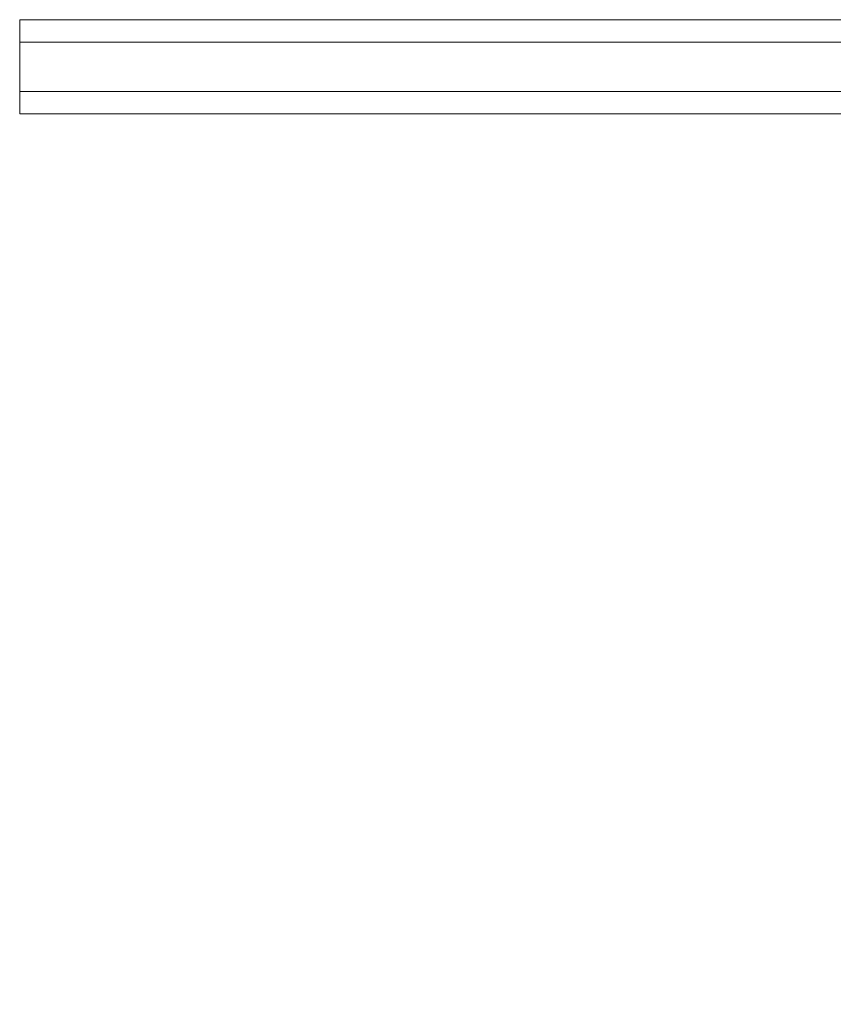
# Model space of a CAD drawing. Header units: inches. Extents: x 16 to 463, y 31 to 294.
# Tile 42 of 110: x 98 to 112, y 162 to 179. Entities that reach past the tile are written whole.
import ezdxf

# ---------------------------------------------------------------- set-up
doc = ezdxf.new("R2010")
doc.units = ezdxf.units.IN
doc.header["$LTSCALE"] = 28.571429
doc.header["$MEASUREMENT"] = 0
doc.layers.add('Dimension (ANSI)', color=7, linetype='Continuous', lineweight=5)
doc.layers.add('Visible (ANSI)', color=7, linetype='Continuous', lineweight=5)
doc.styles.add('ROMANS', font='romans.shx')
doc.dimstyles.new('Default (ANSI)', dxfattribs={"dimscale": 28.571429, "dimtxt": 0.1, "dimasz": 0.098425, "dimexe": 0.125, "dimexo": 0.0625, "dimgap": 0.031496, "dimtad": 0, "dimtih": 1, "dimtoh": 1, "dimrnd": 1e-08, "dimzin": 0, "dimdsep": 46, "dimtxsty": 'ROMANS', "dimcen": 0.09, "dimdle": 0.393701, "dimclrd": 256, "dimclre": 256, "dimclrt": 256, "dimadec": 0, "dimazin": 0, "dimtfac": 1, "dimtofl": 0, "dimtmove": 0, "dimatfit": 3, "dimfxl": 1, "dimtolj": 1, "dimtzin": 0, "dimlwd": -1, "dimlwe": -1, "dimarcsym": 0})

# ---------------------------------------------------------------- blocks, each defined once
blk = doc.blocks.new('*D34')
at = {"layer": 'Defpoints', "color": 0, "transparency": 16777216}
for p in [(86.504, 177.791), (97.753, 177.791), (97.753, 139.666)]:
    blk.add_point(p, dxfattribs=at)
at = {"layer": 'Dimension (ANSI)', "transparency": 16777216}
for p, q in [((95.967, 177.791), (82.933, 177.791)), ((86.504, 174.979), (86.504, 163.438)), ((86.504, 142.478), (86.504, 154.019)), ((95.967, 139.666), (82.933, 139.666))]:
    blk.add_line(p, q, dxfattribs=at)
for points in [[(86.036, 174.979), (86.973, 174.979), (86.504, 177.791)], [(86.036, 142.478), (86.973, 142.478), (86.504, 139.666)]]:
    blk.add_solid(points, dxfattribs=at)
at = {"layer": 'Dimension (ANSI)', "transparency": 16777216, "insert": (86.504, 158.729), "char_height": 2.8571, "attachment_point": 5, "style": 'ROMANS'}
blk.add_mtext('\\A1;38.12\\PTYP.', dxfattribs=at)

msp = doc.modelspace()

# ---------------------------------------------------------------- linework, layer by layer
at = {"layer": 'Visible (ANSI)'}
for p, q in [((97.7528, 179.4161), (120.5028, 179.4161)), ((97.7528, 179.0311), (97.7528, 179.4161)), ((97.7528, 179.0311), (97.7528, 178.1761)), ((97.7528, 179.0311), (120.5028, 179.0311)), ((97.7528, 178.1761), (120.5028, 178.1761)), ((97.7528, 177.7911), (97.7528, 178.1761)), ((97.7528, 177.7911), (120.5028, 177.7911))]:
    msp.add_line(p, q, dxfattribs=at)

# ---------------------------------------------------------------- dimensions: what is measured, and where the dimension line sits
at = {"layer": 'Dimension (ANSI)'}
dim = msp.add_linear_dim(base=(86.504208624, 177.7911404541), p1=(97.7528025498, 139.6661404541), p2=(97.7528025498, 177.7911404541), angle=270, text='<>\\PTYP.', dimstyle='Default (ANSI)', override={"dimdec": 2, "dimtp": 0, "dimtm": 0, "dimtdec": 2, "dimatfit": 1}, dxfattribs=at)
dim.commit()
dim.dimension.update_dxf_attribs({"geometry": '*D34', "text_midpoint": (86.504208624, 158.7286404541), "dimtype": 160})

doc.saveas('drawing.dxf')
